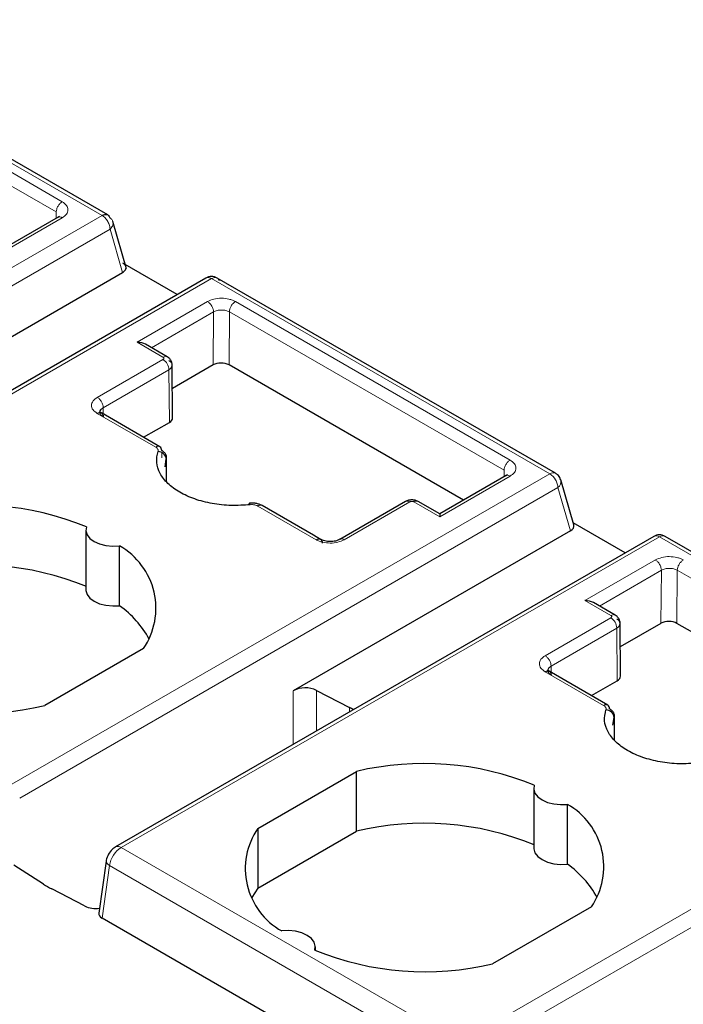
# Model space of a CAD drawing. Header units: millimetres. Extents: x 5 to 418, y 2 to 292.
# Tile 33 of 51: x 243.6 to 248.32, y 130.3 to 137.3. Entities that reach past the tile are written whole.
import ezdxf

# ---------------------------------------------------------------- set-up
doc = ezdxf.new("R2010")
doc.units = ezdxf.units.MM

msp = doc.modelspace()

# ---------------------------------------------------------------- linework, layer by layer
at = {"color": 7, "linetype": 'Continuous', "lineweight": 18}
for p, q in [((241.7819, 137.292), (244.186, 135.9041)), ((241.9514, 137.1286), (243.903, 136.0019)), ((241.909, 137.0555), (243.8606, 135.9289)), ((240.3625, 133.6968), (244.186, 135.9041)), ((243.903, 135.8876), (243.4026, 135.5988)), ((243.8603, 135.8832), (243.8606, 135.9289)), ((244.2426, 135.8061), (240.4191, 133.5988)), ((244.3318, 135.4983), (244.2426, 135.8061)), ((241.1403, 133.2478), (244.9639, 135.455)), ((244.9639, 135.455), (247.368, 134.0672)), ((244.435, 135.0028), (244.9354, 135.2917)), ((245.1334, 135.2917), (247.085, 134.165)), ((244.5373, 134.964), (244.9778, 135.2182)), ((244.975, 134.8409), (244.9778, 135.2182)), ((245.0881, 134.8409), (245.091, 135.2186)), ((245.091, 135.2186), (247.0426, 134.092)), ((244.6189, 134.8967), (244.435, 135.0028)), ((244.1522, 134.6109), (244.6189, 134.8803)), ((244.1946, 134.5374), (244.6613, 134.8068)), ((244.6613, 134.8068), (244.6641, 134.4329)), ((244.5672, 134.257), (244.1522, 134.4966)), ((244.1946, 134.5374), (244.1949, 134.4922)), ((244.6097, 134.2326), (244.6097, 134.2329)), ((244.6098, 134.1809), (244.6097, 134.2181)), ((244.6427, 134.1705), (244.643, 134.0125)), ((243.5445, 131.8599), (247.368, 134.0672)), ((247.0422, 134.0463), (247.0426, 134.092)), ((247.085, 134.0507), (246.5846, 133.7619)), ((243.601, 131.7619), (247.4246, 133.9692)), ((247.4246, 133.9692), (247.5138, 133.6614)), ((246.3725, 133.868), (245.9058, 133.5986)), ((246.5846, 133.7619), (246.4008, 133.868)), ((245.7078, 133.5986), (245.2927, 133.8382)), ((248.1458, 133.6181), (244.3223, 131.4108)), ((248.1458, 133.6181), (250.55, 132.2302)), ((247.617, 133.1659), (248.1174, 133.4548)), ((247.7192, 133.1271), (248.1598, 133.3813)), ((248.157, 133.004), (248.1598, 133.3813)), ((248.2701, 133.004), (248.273, 133.3817)), ((248.273, 133.3817), (250.2246, 132.2551)), ((247.8008, 133.0597), (247.617, 133.1659)), ((247.3341, 132.774), (247.8008, 133.0434)), ((247.3766, 132.7005), (247.8433, 132.9699)), ((247.8433, 132.9699), (247.8461, 132.596)), ((247.3766, 132.7005), (247.3769, 132.6553)), ((247.7492, 132.4201), (247.3341, 132.6597)), ((245.5449, 132.5248), (245.5449, 132.1437)), ((245.7101, 132.5273), (245.7101, 132.2391)), ((245.9441, 132.4057), (245.9441, 132.3741)), ((247.7916, 132.3957), (247.7916, 132.396)), ((247.8247, 132.3336), (247.825, 132.1755)), ((246.7264, 130.0229), (250.55, 132.2302)), ((246.783, 129.925), (250.6066, 132.1323)), ((246.7264, 130.0229), (244.3223, 131.4108)), ((244.1862, 130.9077), (244.2387, 131.2816)), ((246.6429, 129.8937), (244.2387, 131.2816))]:
    msp.add_line(p, q, dxfattribs=at)
at = {"color": 7, "linetype": 'Continuous', "lineweight": 25}
for p, q in [((244.226, 135.908), (241.8219, 137.2959)), ((243.8739, 135.8911), (243.4026, 135.6191)), ((243.884, 135.8961), (243.873, 135.8906)), ((244.3605, 135.5242), (244.2629, 135.861)), ((244.7207, 135.3417), (244.3341, 135.5649)), ((242.363, 134.3617), (244.3318, 135.4983)), ((244.9239, 135.459), (241.1003, 133.2517)), ((247.408, 134.0711), (245.0039, 135.459)), ((244.6493, 134.8993), (244.495, 134.9884)), ((244.6875, 134.4657), (244.6847, 134.8408)), ((244.975, 134.8409), (244.686, 134.6741)), ((246.7534, 133.8796), (245.0881, 134.8409)), ((244.1828, 134.4992), (244.1712, 134.5049)), ((244.5972, 134.26), (244.1813, 134.5001)), ((244.4809, 134.3271), (244.6641, 134.4329)), ((244.6338, 134.1162), (244.6427, 134.1705)), ((244.6436, 134.1909), (244.6436, 134.1939)), ((244.644, 134.0111), (244.6436, 134.1784)), ((247.0559, 134.0542), (246.5846, 133.7821)), ((247.066, 134.0592), (247.055, 134.0537)), ((247.4436, 134.0238), (247.4373, 134.0418)), ((247.5378, 133.7036), (247.4449, 134.0241)), ((246.343, 133.8713), (245.8749, 133.601)), ((246.5846, 133.7821), (246.4308, 133.871)), ((245.6883, 133.6301), (245.3227, 133.8412)), ((246.5846, 133.7821), (246.5846, 133.7619)), ((247.9027, 133.5048), (247.5336, 133.7179)), ((244.0711, 133.6672), (244.0711, 133.2426)), ((247.5138, 133.6614), (245.5449, 132.5248)), ((248.1058, 133.6221), (244.2823, 131.4148)), ((245.7387, 133.601), (245.6883, 133.6301)), ((250.59, 132.2342), (248.1858, 133.6221)), ((244.3104, 133.1294), (244.3104, 133.554)), ((247.8313, 133.0624), (247.677, 133.1515)), ((247.8695, 132.6288), (247.8667, 133.0039)), ((248.157, 133.004), (247.8679, 132.8372)), ((249.9354, 132.0427), (248.2701, 133.004)), ((244.4804, 132.8247), (243.779, 132.4198)), ((247.3648, 132.6623), (247.3531, 132.6679)), ((247.7792, 132.423), (247.3632, 132.6632)), ((247.6629, 132.4902), (247.8461, 132.596)), ((245.7101, 132.5273), (245.9441, 132.4057)), ((247.8158, 132.2793), (247.8247, 132.3336)), ((247.8255, 132.354), (247.8255, 132.357)), ((247.826, 132.1742), (247.8256, 132.3415)), ((245.2922, 131.5462), (245.9936, 131.9511)), ((245.9936, 131.5265), (245.9936, 131.9511)), ((247.2531, 131.8303), (247.2531, 131.4057)), ((247.4924, 131.2925), (247.4924, 131.7171)), ((245.2922, 131.5462), (245.2922, 131.1216)), ((245.2922, 131.1216), (245.9936, 131.5265)), ((243.7693, 131.1502), (243.5586, 131.2853)), ((244.2152, 131.3136), (244.1633, 130.9439)), ((245.2922, 131.1216), (245.2512, 131.0547)), ((244.0625, 130.9944), (243.8285, 131.116)), ((247.6624, 130.9878), (246.9609, 130.5828)), ((246.5904, 129.5198), (244.1862, 130.9077)), ((245.7015, 130.6793), (245.7015, 130.7037))]:
    msp.add_line(p, q, dxfattribs=at)
at = {"color": 7, "linetype": 'Continuous', "lineweight": 18, "flags": 128}
for points in [[(245.2324, 133.8584), (245.231, 133.8574), (245.2296, 133.8542), (245.2286, 133.8489), (245.2284, 133.8475)], [(244.2387, 131.2816), (244.2288, 131.2884), (244.2213, 131.2957), (244.2167, 131.3033), (244.215, 131.3108), (244.2152, 131.3135)]]:
    msp.add_lwpolyline(points, dxfattribs=at)
at = {"color": 7, "linetype": 'Continuous', "lineweight": 25, "flags": 128}
for points in [[(245.239, 133.8477), (245.2368, 133.8534), (245.2347, 133.857), (245.2327, 133.8584), (245.2324, 133.8584)], [(244.075, 133.6899), (244.0713, 133.6617), (244.0797, 133.6338), (244.0995, 133.6079), (244.1297, 133.5856), (244.1683, 133.5682), (244.2132, 133.5567), (244.2615, 133.5519), (244.3104, 133.554)], [(244.0711, 133.2426), (244.0713, 133.2371), (244.0797, 133.2092), (244.0995, 133.1833), (244.1297, 133.161), (244.1683, 133.1436), (244.2132, 133.1321), (244.2615, 133.1273), (244.3104, 133.1294)], [(247.257, 131.853), (247.2533, 131.8248), (247.2617, 131.7969), (247.2815, 131.771), (247.3117, 131.7487), (247.3503, 131.7313), (247.3952, 131.7198), (247.4435, 131.715), (247.4924, 131.7171)], [(247.2531, 131.4057), (247.2533, 131.4002), (247.2617, 131.3723), (247.2815, 131.3464), (247.3117, 131.3241), (247.3503, 131.3067), (247.3952, 131.2952), (247.4435, 131.2904), (247.4924, 131.2925)], [(245.6976, 130.681), (245.7012, 130.7092), (245.6929, 130.7371), (245.6731, 130.763), (245.6429, 130.7853), (245.6042, 130.8027), (245.5594, 130.8142), (245.5111, 130.819), (245.4622, 130.8169)]]:
    msp.add_lwpolyline(points, dxfattribs=at)
at = {"color": 7, "linetype": 'Continuous', "lineweight": 25}
for centre, radius, start, end in [((244.9639, 135.3897), 0.08, 60.04654, 120), ((244.5807, 134.1637), 0.0624, 6.26118, 87.16558), ((244.5798, 134.2356), 0.0299, 354.88318, 54.47604), ((243.291, 131.778), 2.0664, 67.7032, 103.41394), ((248.1458, 133.5528), 0.08, 60.00134, 119.99898), ((244.0607, 133.1114), 0.5082, 325.66484, 60.5746), ((243.291, 131.3534), 2.0664, 67.7032, 103.41394), ((243.8946, 132.5482), 0.7146, 28.71941, 54.42044), ((245.63, 132.3597), 0.1858, 64.47049, 117.26164), ((243.2996, 134.4298), 2.0664, 247.7032, 283.41394), ((245.582, 131.7086), 0.7855, 60.21458, 62.5496), ((247.7627, 132.3268), 0.0624, 6.26118, 87.16558), ((247.7618, 132.3987), 0.0299, 354.88318, 54.47604), ((246.473, 129.9411), 2.0664, 67.7032, 103.41394), ((247.2427, 131.2744), 0.5082, 325.66484, 60.5746), ((245.7119, 131.2595), 0.5082, 145.66484, 240.5746), ((246.473, 129.5165), 2.0664, 67.7032, 103.41394), ((247.0766, 130.7113), 0.7146, 28.71941, 54.42044), ((244.1755, 131.7854), 0.754, 237.40416, 242.60122), ((244.1421, 131.161), 0.1846, 244.44056, 278.09892), ((246.4816, 132.5929), 2.0664, 247.7032, 283.41394)]:
    msp.add_arc(centre, radius, start, end, dxfattribs=at)
at = {"color": 7, "linetype": 'Continuous', "lineweight": 18}
for centre, radius, start, end in [((244.5692, 134.8027), 0.0922, 2.60548, 57.39452), ((244.5847, 134.2341), 0.0288, 64.0934, 127.21706), ((247.3914, 134.0351), 0.0397, 65.23723, 126.07271), ((247.307, 133.9692), 0.1154, 28.85392, 58.0461), ((247.3903, 134.013), 0.0557, 308.04804, 11.46654), ((246.4182, 133.8451), 0.0288, 64.09337, 127.21706), ((245.3101, 133.8153), 0.0288, 64.0934, 127.21706), ((248.1224, 133.5854), 0.0402, 54.3818, 114.31319), ((248.1693, 133.5849), 0.0407, 66.04992, 125.25997), ((247.7511, 132.9657), 0.0922, 2.60548, 57.39452), ((247.7666, 132.3971), 0.0288, 64.0934, 127.21706), ((244.4242, 131.2533), 0.1877, 122.90677, 171.3096), ((244.2988, 131.3781), 0.0402, 54.38325, 114.29763)]:
    msp.add_arc(centre, radius, start, end, dxfattribs=at)
at = {"color": 7, "linetype": 'Continuous', "lineweight": 25}
for centre, major_axis, ratio, start_param, end_param in [((244.435, 134.9538), (0.0849, 0), 0.577382, 0.785479, 1.570796), ((245.0316, 134.8083), (0.08, 0), 0.577288, 0.78536, 2.356156), ((244.6075, 134.4655), (0.08, 0), 0.577288, 5.497749, 6.287548), ((247.4572, 133.6941), (0.0816, 0.0028), 0.576389, 5.458357, 6.42811), ((247.617, 133.1169), (0.0849, 0), 0.577382, 0.785479, 1.570796), ((248.2135, 132.9714), (0.08, 0), 0.577288, 0.78536, 2.356156), ((247.7895, 132.6286), (0.08, 0), 0.577288, 5.497749, 6.287548), ((244.2437, 130.9409), (0.0806, 0.0011), 0.577152, 3.053022, 3.911689)]:
    msp.add_ellipse(centre, major_axis=major_axis, ratio=ratio, start_param=start_param, end_param=end_param, dxfattribs=at)
at = {"color": 7, "linetype": 'Continuous', "lineweight": 18}
for points in [[(243.903, 136.0019), (243.8975, 135.998), (243.8865, 135.9902), (243.8725, 135.9709), (243.8626, 135.9492), (243.8613, 135.9357), (243.8606, 135.9289)], [(243.903, 135.8876), (243.8974, 135.8902), (243.8862, 135.8954), (243.8774, 135.8922), (243.873, 135.8906)], [(244.186, 135.9041), (244.1898, 135.9017), (244.1972, 135.8969), (244.2078, 135.8869), (244.2177, 135.8752), (244.2233, 135.8663), (244.226, 135.8618)], [(244.2404, 135.8881), (244.247, 135.8831), (244.2602, 135.8731), (244.2663, 135.8509), (244.2614, 135.827), (244.2489, 135.8131), (244.2426, 135.8061)], [(244.226, 135.8618), (244.2285, 135.8572), (244.2335, 135.848), (244.2386, 135.8335), (244.242, 135.8193), (244.2424, 135.8105), (244.2426, 135.8061)], [(244.9239, 135.459), (244.9266, 135.4603), (244.9322, 135.4628), (244.9421, 135.463), (244.9528, 135.4607), (244.9602, 135.4569), (244.9639, 135.455)], [(245.0182, 135.4391), (245.016, 135.4444), (245.0116, 135.455), (244.9984, 135.4627), (244.9821, 135.4636), (244.97, 135.4579), (244.9639, 135.455)], [(245.1334, 135.2917), (245.1279, 135.2878), (245.1168, 135.2799), (245.1028, 135.2606), (245.093, 135.2389), (245.0917, 135.2254), (245.091, 135.2186)], [(244.1522, 134.6109), (244.1577, 134.607), (244.1688, 134.5991), (244.1829, 134.5797), (244.1927, 134.5578), (244.194, 134.5442), (244.1946, 134.5374)], [(247.085, 134.165), (247.0795, 134.1611), (247.0684, 134.1533), (247.0545, 134.134), (247.0446, 134.1123), (247.0433, 134.0987), (247.0426, 134.092)], [(247.085, 134.0507), (247.0794, 134.0533), (247.0682, 134.0585), (247.0594, 134.0553), (247.055, 134.0537)], [(246.3725, 133.868), (246.3669, 133.8706), (246.3556, 133.8757), (246.3469, 133.8725), (246.3425, 133.871)], [(248.3154, 133.4548), (248.3099, 133.4508), (248.2988, 133.443), (248.2848, 133.4237), (248.275, 133.402), (248.2736, 133.3885), (248.273, 133.3817)], [(247.3341, 132.774), (247.3397, 132.7701), (247.3508, 132.7622), (247.3648, 132.7427), (247.3747, 132.7209), (247.3759, 132.7073), (247.3766, 132.7005)]]:
    msp.add_open_spline(points, degree=3, dxfattribs=at)
for points, knots in [([(243.903, 136.0019), (243.9145, 135.9936), (243.9376, 135.9768), (243.9473, 135.9445), (243.9373, 135.9125), (243.9144, 135.8959), (243.903, 135.8876)], [0, 0, 0, 0, 0.250702, 0.501921, 0.753026, 1, 1, 1, 1]), ([(244.9354, 135.2917), (244.9497, 135.2982), (244.9784, 135.3114), (245.0342, 135.3174), (245.0799, 135.3121), (245.1128, 135.3024), (245.1265, 135.2953), (245.1334, 135.2917)], [0, 0, 0, 0, 0.246652, 0.497432, 0.748326, 0.872813, 1, 1, 1, 1]), ([(244.9354, 135.2917), (244.9407, 135.2879), (244.949, 135.2822), (244.9588, 135.2704), (244.9656, 135.2601), (244.9711, 135.2491), (244.9764, 135.2347), (244.9773, 135.2247), (244.9778, 135.2182)], [0, 0, 0, 0, 0.239458, 0.368363, 0.500003, 0.631642, 0.760545, 1, 1, 1, 1]), ([(244.9778, 135.2182), (244.9861, 135.222), (245.0026, 135.2296), (245.0344, 135.2329), (245.0662, 135.2298), (245.0827, 135.2223), (245.091, 135.2186)], [0, 0, 0, 0, 0.25, 0.5, 0.75, 1, 1, 1, 1]), ([(244.6189, 134.8967), (244.6243, 134.899), (244.6351, 134.9035), (244.6457, 134.9032), (244.6488, 134.8996), (244.6488, 134.8996)], [0, 0, 0, 0, 0.497307, 0.994614, 1, 1, 1, 1]), ([(244.6189, 134.8803), (244.6202, 134.8813), (244.623, 134.8833), (244.6247, 134.8866), (244.6249, 134.8896), (244.624, 134.8922), (244.622, 134.8946), (244.6199, 134.896), (244.6189, 134.8967)], [0, 0, 0, 0, 0.20807, 0.416323, 0.563399, 0.704169, 0.847021, 1, 1, 1, 1]), ([(244.1522, 134.4966), (244.1407, 134.505), (244.1176, 134.5218), (244.1079, 134.554), (244.1179, 134.5861), (244.1408, 134.6027), (244.1522, 134.6109)], [0, 0, 0, 0, 0.250702, 0.501921, 0.753026, 1, 1, 1, 1]), ([(244.5838, 134.226), (244.5843, 134.2285), (244.5854, 134.2334), (244.5833, 134.2415), (244.5779, 134.2499), (244.5708, 134.2546), (244.5672, 134.257)], [0, 0, 0, 0, 0.221512, 0.444566, 0.720912, 1, 1, 1, 1]), ([(247.085, 134.165), (247.0965, 134.1567), (247.1196, 134.1399), (247.1293, 134.1076), (247.1193, 134.0756), (247.0964, 134.059), (247.085, 134.0507)], [0, 0, 0, 0, 0.250702, 0.501921, 0.753026, 1, 1, 1, 1]), ([(247.408, 134.0249), (247.4105, 134.0203), (247.4154, 134.0111), (247.4206, 133.9966), (247.424, 133.9824), (247.4244, 133.9736), (247.4246, 133.9692)], [0, 0, 0, 0, 0.249998, 0.499996, 0.749995, 1, 1, 1, 1]), ([(246.4008, 133.868), (246.399, 133.8688), (246.3956, 133.8704), (246.3897, 133.8714), (246.3845, 133.8715), (246.3801, 133.8709), (246.376, 133.8698), (246.3737, 133.8686), (246.3725, 133.868)], [0, 0, 0, 0, 0.211675, 0.42354, 0.568683, 0.707806, 0.848995, 1, 1, 1, 1]), ([(245.2927, 133.8382), (245.2894, 133.8399), (245.2827, 133.8433), (245.2698, 133.8468), (245.2549, 133.8488), (245.2443, 133.8481), (245.239, 133.8477)], [0, 0, 0, 0, 0.226235, 0.455238, 0.726261, 1, 1, 1, 1]), ([(245.9058, 133.5986), (245.8915, 133.592), (245.8628, 133.5788), (245.807, 133.5728), (245.7613, 133.5781), (245.7284, 133.5879), (245.7147, 133.595), (245.7078, 133.5986)], [0, 0, 0, 0, 0.246652, 0.497432, 0.748326, 0.872813, 1, 1, 1, 1]), ([(245.9058, 133.5986), (245.9005, 133.601), (245.8923, 133.6047), (245.8823, 133.6044), (245.878, 133.6025), (245.8758, 133.6015)], [0, 0, 0, 0, 0.478914, 0.736722, 1, 1, 1, 1]), ([(248.1174, 133.4548), (248.1316, 133.4613), (248.1604, 133.4745), (248.2162, 133.4805), (248.2618, 133.4752), (248.2948, 133.4655), (248.3085, 133.4583), (248.3154, 133.4548)], [0, 0, 0, 0, 0.246652, 0.497432, 0.748326, 0.872813, 1, 1, 1, 1]), ([(248.1174, 133.4547), (248.1227, 133.451), (248.1309, 133.4453), (248.1408, 133.4335), (248.1476, 133.4232), (248.1531, 133.4122), (248.1584, 133.3977), (248.1593, 133.3878), (248.1598, 133.3813)], [0, 0, 0, 0, 0.2394582, 0.3683628, 0.5000026, 0.631642, 0.7605454, 1, 1, 1, 1]), ([(248.1598, 133.3813), (248.1681, 133.3851), (248.1846, 133.3927), (248.2164, 133.396), (248.2482, 133.3928), (248.2647, 133.3854), (248.273, 133.3817)], [0, 0, 0, 0, 0.25, 0.5, 0.75, 1, 1, 1, 1]), ([(247.8008, 133.0597), (247.8062, 133.062), (247.817, 133.0666), (247.8277, 133.0662), (247.8308, 133.0627), (247.8308, 133.0627)], [0, 0, 0, 0, 0.497307, 0.994614, 1, 1, 1, 1]), ([(247.8008, 133.0434), (247.8022, 133.0444), (247.805, 133.0463), (247.8066, 133.0497), (247.8069, 133.0527), (247.8059, 133.0553), (247.8039, 133.0577), (247.8019, 133.059), (247.8008, 133.0597)], [0, 0, 0, 0, 0.20807, 0.416323, 0.563399, 0.704169, 0.847021, 1, 1, 1, 1]), ([(247.3341, 132.6597), (247.3226, 132.6681), (247.2996, 132.6848), (247.2898, 132.7171), (247.2999, 132.7492), (247.3228, 132.7658), (247.3341, 132.774)], [0, 0, 0, 0, 0.250702, 0.501921, 0.753026, 1, 1, 1, 1]), ([(247.7657, 132.3891), (247.7663, 132.3916), (247.7674, 132.3965), (247.7653, 132.4046), (247.7599, 132.4129), (247.7528, 132.4177), (247.7492, 132.4201)], [0, 0, 0, 0, 0.221512, 0.444566, 0.720912, 1, 1, 1, 1])]:
    msp.add_open_spline(points, degree=3, knots=knots, dxfattribs=at)
at = {"color": 7, "linetype": 'Continuous', "lineweight": 25}
for points in [[(244.186, 135.9041), (244.1921, 135.9069), (244.2043, 135.9126), (244.2206, 135.9117), (244.2337, 135.904), (244.2382, 135.8934), (244.2404, 135.8881)], [(244.6613, 134.8068), (244.6678, 134.8117), (244.681, 134.8213), (244.6866, 134.8398), (244.681, 134.8583), (244.6678, 134.8678), (244.6613, 134.8726)], [(244.1522, 134.4966), (244.1577, 134.4991), (244.1687, 134.504), (244.1827, 134.5009), (244.1926, 134.4905), (244.1939, 134.4785), (244.1946, 134.4725)], [(245.7078, 133.5986), (245.7133, 133.601), (245.7244, 133.606), (245.7384, 133.6028), (245.7482, 133.5925), (245.7495, 133.5805), (245.7502, 133.5745)], [(247.8433, 132.9699), (247.8498, 132.9748), (247.8629, 132.9844), (247.8686, 133.0029), (247.8629, 133.0214), (247.8498, 133.0309), (247.8433, 133.0357)], [(247.3341, 132.6597), (247.3397, 132.6622), (247.3507, 132.6671), (247.3647, 132.6639), (247.3745, 132.6536), (247.3759, 132.6416), (247.3766, 132.6356)]]:
    msp.add_open_spline(points, degree=3, dxfattribs=at)
for points, knots in [([(244.3318, 135.4983), (244.3362, 135.5012), (244.3445, 135.5067), (244.3537, 135.518), (244.3577, 135.5296), (244.3561, 135.5412), (244.3504, 135.5531), (244.3406, 135.5603), (244.3341, 135.5649)], [0, 0, 0, 0, 0.156159, 0.292135, 0.50288, 0.633394, 0.759746, 1, 1, 1, 1]), ([(244.6847, 134.8396), (244.6842, 134.8456), (244.6832, 134.8576), (244.6753, 134.8747), (244.6636, 134.8896), (244.6534, 134.8965), (244.6484, 134.8999)], [0, 0, 0, 0, 0.254699, 0.510116, 0.760534, 1, 1, 1, 1]), ([(244.1946, 134.4725), (244.188, 134.4772), (244.1749, 134.4866), (244.1693, 134.5049), (244.1749, 134.5231), (244.188, 134.5327), (244.1946, 134.5374)], [0, 0, 0, 0, 0.25, 0.5, 0.75, 1, 1, 1, 1]), ([(245.239, 133.8477), (245.1937, 133.8445), (245.1032, 133.8382), (244.9677, 133.8535), (244.8419, 133.8852), (244.7341, 133.9345), (244.6487, 133.9967), (244.5938, 134.0693), (244.5671, 134.1476), (244.5782, 134.1998), (244.5838, 134.226)], [0, 0, 0, 0, 0.12495, 0.249998, 0.3749, 0.499998, 0.6249, 0.749998, 0.87495, 1, 1, 1, 1]), ([(244.6427, 134.1705), (244.6438, 134.1761), (244.6462, 134.1874), (244.6405, 134.2042), (244.6289, 134.22), (244.6161, 134.2286), (244.6097, 134.2329)], [0, 0, 0, 0, 0.249897, 0.499845, 0.749871, 1, 1, 1, 1]), ([(247.4373, 134.0418), (247.4313, 134.0503), (247.4231, 134.0618), (247.4111, 134.0691), (247.408, 134.071)], [0, 0, 0, 0, 0.735712, 1, 1, 1, 1]), ([(245.3227, 133.8412), (245.3161, 133.8445), (245.303, 133.8511), (245.2797, 133.8571), (245.2556, 133.8599), (245.2401, 133.8589), (245.2324, 133.8584)], [0, 0, 0, 0, 0.256903, 0.50929, 0.757032, 1, 1, 1, 1]), ([(246.4308, 133.871), (246.4243, 133.8739), (246.4114, 133.8798), (246.3867, 133.8824), (246.3619, 133.8798), (246.3489, 133.8739), (246.3425, 133.871)], [0, 0, 0, 0, 0.249643, 0.499501, 0.749629, 1, 1, 1, 1]), ([(245.8758, 133.6015), (245.8657, 133.5969), (245.8454, 133.5876), (245.8063, 133.5837), (245.7673, 133.5878), (245.7472, 133.5972), (245.7371, 133.6019)], [0, 0, 0, 0, 0.249894, 0.499959, 0.750028, 1, 1, 1, 1]), ([(247.8667, 133.0027), (247.8662, 133.0087), (247.8652, 133.0207), (247.8573, 133.0378), (247.8456, 133.0527), (247.8354, 133.0596), (247.8304, 133.063)], [0, 0, 0, 0, 0.2546988, 0.5101163, 0.7605338, 1, 1, 1, 1]), ([(247.3766, 132.6356), (247.37, 132.6403), (247.3569, 132.6497), (247.3513, 132.6679), (247.3569, 132.6862), (247.37, 132.6958), (247.3766, 132.7005)], [0, 0, 0, 0, 0.25, 0.5, 0.75, 1, 1, 1, 1]), ([(248.421, 132.0108), (248.3757, 132.0076), (248.2852, 132.0012), (248.1497, 132.0166), (248.0239, 132.0483), (247.9161, 132.0975), (247.8307, 132.1598), (247.7758, 132.2324), (247.7491, 132.3106), (247.7602, 132.3629), (247.7657, 132.3891)], [0, 0, 0, 0, 0.12495, 0.249998, 0.3749, 0.499998, 0.6249, 0.749998, 0.87495, 1, 1, 1, 1]), ([(247.8247, 132.3336), (247.8258, 132.3392), (247.8281, 132.3505), (247.8225, 132.3673), (247.8109, 132.3831), (247.7981, 132.3917), (247.7916, 132.396)], [0, 0, 0, 0, 0.249897, 0.499845, 0.749871, 1, 1, 1, 1]), ([(244.2823, 131.4148), (244.2736, 131.4089), (244.2535, 131.395), (244.2294, 131.362), (244.218, 131.3319), (244.2154, 131.315), (244.2151, 131.3128)], [0, 0, 0, 0, 0.252338, 0.588896, 0.945294, 1, 1, 1, 1])]:
    msp.add_open_spline(points, degree=3, knots=knots, dxfattribs=at)

doc.saveas('drawing.dxf')
